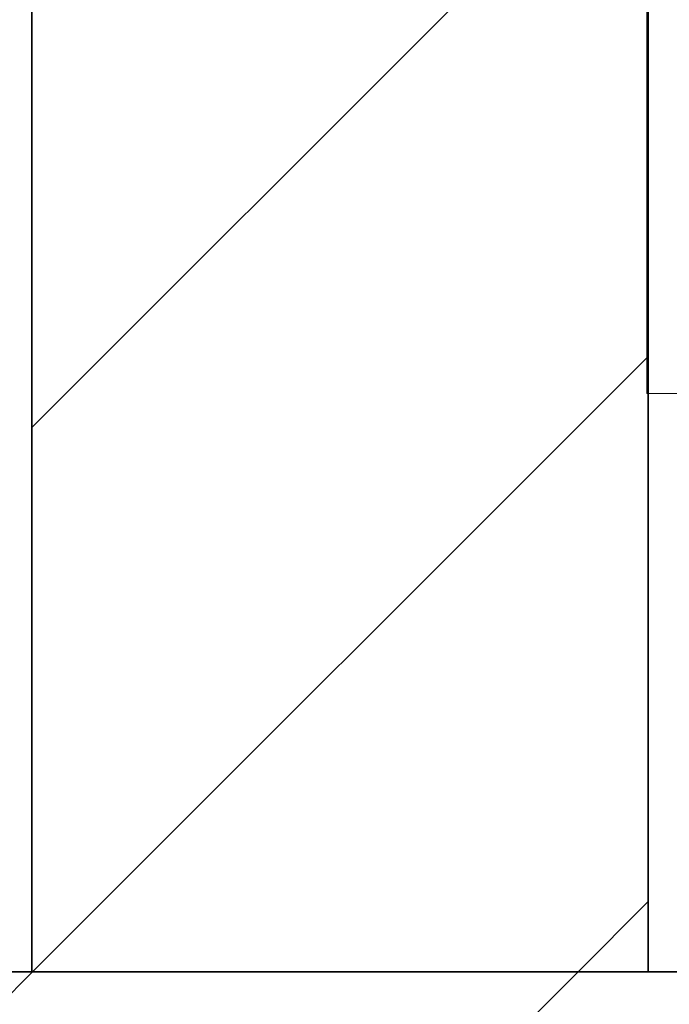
# Model space of a CAD drawing. Extents: x -132 to 668, y -61 to 533.
# Tile 112 of 256: x 76.7 to 80.07, y 441.47 to 446.58. Entities that reach past the tile are written whole.
import ezdxf

# ---------------------------------------------------------------- set-up
doc = ezdxf.new("R2010")
doc.units = 0
doc.layers.get('0').update_dxf_attribs({"lineweight": 5})
doc.layers.add('411_S_Einrichtung', color=7, linetype='Continuous', lineweight=18, true_color=0x9dff9d, plot=False)
for name, color, linetype, lineweight, true_color in [('A_Aussenwand-A07AMLQU1N', 3, 'Continuous', 35, 0x00ff00), ('A_Geschossdecke-A07AMLQV1N', 7, 'Continuous', 35, 0x008080), ('A_Innenwand', 7, 'Continuous', 35, 0x80ff80), ('A_Vorwand-A07AMLRN1N', 1, 'Continuous', 35, 0xff0000)]:
    doc.layers.add(name, color=color, linetype=linetype, lineweight=lineweight, true_color=true_color)

# ---------------------------------------------------------------- blocks, each defined once
blk = doc.blocks.new('Referenz-A07AMLRO1N', base_point=(61.7834, 423.9531))
at = {"layer": 'A_Aussenwand-A07AMLQU1N', "color": 0, "linetype": 'ByBlock', "ltscale": 0.35}
for p in [(120.8791, 441.6354), (120.8813, 441.6354)]:
    blk.add_line(p, (61.7834, 441.6354), dxfattribs=at)
at = {"layer": 'A_Geschossdecke-A07AMLQV1N', "color": 0, "linetype": 'ByBlock', "ltscale": 0.35}
for q in [(120.8791, 441.6354), (120.8891, 441.6354)]:
    blk.add_line((61.7834, 441.6354), q, dxfattribs=at)
at = {"layer": 'A_Geschossdecke-A07AMLQV1N', "color": 0, "linetype": 'ByBlock', "lineweight": 18, "ltscale": 0.18}
for p, q in [((70.7683, 435.6354), (76.7683, 441.6354)), ((73.5967, 435.6354), (79.5967, 441.6354))]:
    blk.add_line(p, q, dxfattribs=at)
at = {"layer": 'A_Innenwand', "color": 0, "linetype": 'ByBlock', "ltscale": 0.35}
for p, q in [((76.7643, 491.2354), (76.7643, 441.6354)), ((76.7643, 491.2354), (76.7643, 441.6354)), ((79.9609, 491.2354), (79.9609, 441.6354)), ((79.9609, 491.2354), (79.9609, 441.6354)), ((76.7643, 441.6354), (76.7643, 441.6354)), ((79.9609, 441.6354), (76.7643, 441.6354)), ((76.7643, 441.6354), (79.9609, 441.6354)), ((79.9609, 441.6354), (79.9609, 441.6354))]:
    blk.add_line(p, q, dxfattribs=at)
at = {"layer": 'A_Innenwand', "color": 0, "linetype": 'ByBlock', "lineweight": 18, "ltscale": 0.18}
for p, q in [((76.7643, 444.4598), (79.9609, 447.6564)), ((76.7683, 441.6354), (79.9609, 444.828)), ((79.5967, 441.6354), (79.9609, 441.9996))]:
    blk.add_line(p, q, dxfattribs=at)
at = {"layer": 'A_Vorwand-A07AMLRN1N', "color": 0, "linetype": 'ByBlock', "ltscale": 0.35}
for p, q in [((79.9609, 441.6354), (79.9609, 463.6354)), ((79.9609, 441.6354), (79.9609, 463.6354)), ((99.8736, 441.6354), (79.9609, 441.6354)), ((99.3736, 441.6354), (79.9609, 441.6354))]:
    blk.add_line(p, q, dxfattribs=at)
blk = doc.blocks.new('Trinkwassererwärmer unmittelbar beheizt-A07AMLS41N', base_point=(79.9532, 444.6354))
at = {"color": 0, "linetype": 'ByBlock', "lineweight": -2, "ltscale": 0.18}
for p, q in [((79.9532, 444.6354), (79.9532, 453.9554)), ((84.4532, 444.6354), (79.9532, 444.6354))]:
    blk.add_line(p, q, dxfattribs=at)

msp = doc.modelspace()

# ---------------------------------------------------------------- block references
at = {"color": 251, "lineweight": 25, "ltscale": 0.25, "true_color": 0x585858}
msp.add_blockref('Referenz-A07AMLRO1N', (61.7834, 423.9531), dxfattribs=at)
at = {"layer": '411_S_Einrichtung', "ltscale": 0.18}
msp.add_blockref('Trinkwassererwärmer unmittelbar beheizt-A07AMLS41N', (79.9532, 444.6354), dxfattribs=at)

doc.saveas('drawing.dxf')
